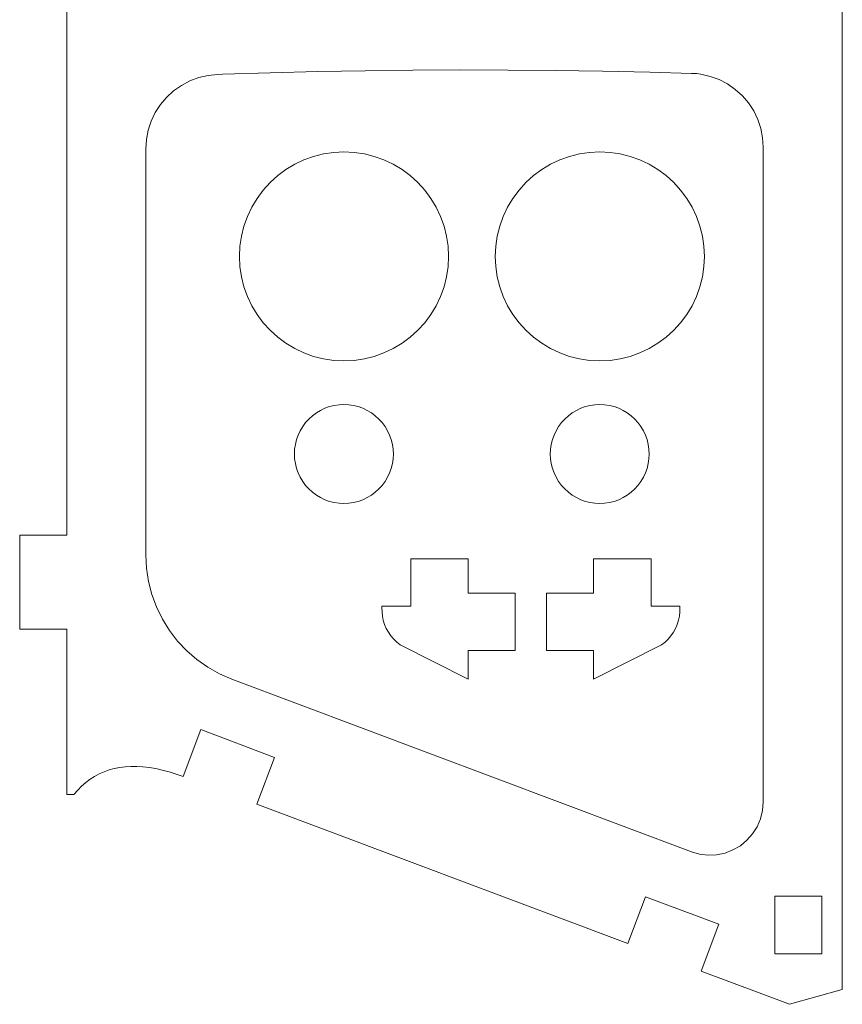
# Model space of a CAD drawing. Header units: millimetres. Extents: x -198 to 278, y -321 to 286.
# Tile 47 of 256: x 167 to 220, y 32 to 95. Entities that reach past the tile are written whole.
import ezdxf

# ---------------------------------------------------------------- set-up
doc = ezdxf.new("R2010")
doc.units = ezdxf.units.MM
doc.header["$MEASUREMENT"] = 0
doc.layers.add('Layer 1', color=7, linetype='Continuous')

msp = doc.modelspace()

# ---------------------------------------------------------------- linework, layer by layer
at = {"layer": 'Layer 1', "color": 175, "lineweight": 9}
for points, knots in [([(219.7816, 97.8764), (219.7816, 97.8764), (219.7822, 238.3478), (219.7822, 238.3478), (219.7822, 238.3478), (210.8643, 236.2548), (210.8643, 236.2548), (210.8643, 236.2548), (211.5765, 233.2199), (211.5765, 233.2199), (211.5765, 233.2199), (205.739, 231.8499), (205.739, 231.8499), (205.739, 231.8499), (205.0268, 234.8848), (205.0268, 234.8848), (205.0268, 234.8848), (185.0937, 230.2068), (185.0937, 230.2068), (185.0937, 230.2068), (185.806, 227.1719), (185.806, 227.1719), (185.806, 227.1719), (179.9685, 225.8019), (179.9685, 225.8019), (179.9685, 225.8019), (179.2562, 228.8368), (179.2562, 228.8368), (179.2562, 228.8368), (170.3383, 226.7439), (170.3383, 226.7439), (170.3383, 226.7439), (170.3383, 217.5837), (170.3383, 217.5837), (170.3383, 217.5837), (167.3402, 217.5837), (167.3402, 217.5837), (167.3402, 217.5837), (167.3402, 211.5875), (167.3402, 211.5875), (167.3402, 211.5875), (170.3383, 211.5875), (170.3383, 211.5875), (170.3383, 211.5875), (170.3383, 139.8055), (170.3383, 139.8055), (170.3383, 139.8055), (167.3402, 139.8055), (167.3402, 139.8055), (167.3402, 139.8055), (167.3402, 133.8094), (167.3402, 133.8094), (167.3402, 133.8094), (170.3383, 133.8094), (170.3383, 133.8094), (170.3383, 133.8094), (170.3383, 98.3542), (170.3383, 98.3542), (170.3383, 98.3542), (170.3383, 96.4644), (170.3383, 96.4644), (170.3383, 96.4644), (170.3383, 62.0275), (170.3383, 62.0275), (170.3383, 62.0275), (167.3402, 62.0275), (167.3402, 62.0275), (167.3402, 62.0275), (167.3402, 56.0314), (167.3402, 56.0314), (167.3402, 56.0314), (170.3383, 56.0314), (170.3383, 56.0314), (170.3383, 56.0314), (170.3383, 45.4971), (170.3383, 45.4971), (170.3383, 45.4971), (170.7963, 45.4971), (170.7963, 45.4971), (170.7963, 45.4971), (171.0372, 45.7725), (171.0372, 45.7725), (171.0372, 45.7725), (171.2894, 46.0247), (171.2894, 46.0247), (171.2894, 46.0247), (171.553, 46.254), (171.553, 46.254), (171.553, 46.254), (171.8278, 46.4603), (171.8278, 46.4603), (171.8278, 46.4603), (172.114, 46.6435), (172.114, 46.6435), (172.114, 46.6435), (172.4116, 46.8038), (172.4116, 46.8038), (172.4116, 46.8038), (172.7204, 46.941), (172.7204, 46.941), (172.7204, 46.941), (173.0406, 47.0552), (173.0406, 47.0552), (173.0406, 47.0552), (173.3721, 47.1464), (173.3721, 47.1464), (173.3721, 47.1464), (173.7149, 47.2145), (173.7149, 47.2145), (173.7149, 47.2145), (174.069, 47.2597), (174.069, 47.2597), (174.069, 47.2597), (174.4345, 47.2818), (174.4345, 47.2818), (174.4345, 47.2818), (174.8113, 47.281), (174.8113, 47.281), (174.8113, 47.281), (175.1994, 47.2571), (175.1994, 47.2571), (175.1994, 47.2571), (175.5989, 47.2102), (175.5989, 47.2102), (175.5989, 47.2102), (176.0097, 47.1402), (176.0097, 47.1402), (176.0097, 47.1402), (176.4318, 47.0473), (176.4318, 47.0473), (176.4318, 47.0473), (176.8652, 46.9314), (176.8652, 46.9314), (176.8652, 46.9314), (177.3099, 46.7924), (177.3099, 46.7924), (177.3099, 46.7924), (177.7589, 46.6331), (177.7589, 46.6331), (177.7589, 46.6331), (178.8836, 49.6265), (178.8836, 49.6265), (178.8836, 49.6265), (183.5885, 47.8588), (183.5885, 47.8588), (183.5885, 47.8588), (182.4638, 44.8653), (182.4638, 44.8653), (182.4638, 44.8653), (206.1108, 35.9805), (206.1108, 35.9805), (206.1108, 35.9805), (207.2355, 38.974), (207.2355, 38.974), (207.2355, 38.974), (211.9161, 37.2154), (211.9161, 37.2154), (211.9161, 37.2154), (210.7913, 34.2219), (210.7913, 34.2219), (210.7913, 34.2219), (216.408, 32.1116), (216.408, 32.1116), (216.408, 32.1116), (219.7822, 33.0564), (219.7822, 33.0564), (219.7822, 33.0564), (219.7816, 97.8764), (219.7816, 97.8764)], [0, 0, 0, 0, 0.0178571, 0.0178571, 0.0178571, 0.0357143, 0.0357143, 0.0357143, 0.0535714, 0.0535714, 0.0535714, 0.0714286, 0.0714286, 0.0714286, 0.0892857, 0.0892857, 0.0892857, 0.1071429, 0.1071429, 0.1071429, 0.125, 0.125, 0.125, 0.1428571, 0.1428571, 0.1428571, 0.1607143, 0.1607143, 0.1607143, 0.1785714, 0.1785714, 0.1785714, 0.1964286, 0.1964286, 0.1964286, 0.2142857, 0.2142857, 0.2142857, 0.2321429, 0.2321429, 0.2321429, 0.25, 0.25, 0.25, 0.2678571, 0.2678571, 0.2678571, 0.2857143, 0.2857143, 0.2857143, 0.3035714, 0.3035714, 0.3035714, 0.3214286, 0.3214286, 0.3214286, 0.3392857, 0.3392857, 0.3392857, 0.3571429, 0.3571429, 0.3571429, 0.375, 0.375, 0.375, 0.3928571, 0.3928571, 0.3928571, 0.4107143, 0.4107143, 0.4107143, 0.4285714, 0.4285714, 0.4285714, 0.4464286, 0.4464286, 0.4464286, 0.4642857, 0.4642857, 0.4642857, 0.4821429, 0.4821429, 0.4821429, 0.5, 0.5, 0.5, 0.5178571, 0.5178571, 0.5178571, 0.5357143, 0.5357143, 0.5357143, 0.5535714, 0.5535714, 0.5535714, 0.5714286, 0.5714286, 0.5714286, 0.5892857, 0.5892857, 0.5892857, 0.6071429, 0.6071429, 0.6071429, 0.625, 0.625, 0.625, 0.6428571, 0.6428571, 0.6428571, 0.6607143, 0.6607143, 0.6607143, 0.6785714, 0.6785714, 0.6785714, 0.6964286, 0.6964286, 0.6964286, 0.7142857, 0.7142857, 0.7142857, 0.7321429, 0.7321429, 0.7321429, 0.75, 0.75, 0.75, 0.7678571, 0.7678571, 0.7678571, 0.7857143, 0.7857143, 0.7857143, 0.8035714, 0.8035714, 0.8035714, 0.8214286, 0.8214286, 0.8214286, 0.8392857, 0.8392857, 0.8392857, 0.8571429, 0.8571429, 0.8571429, 0.875, 0.875, 0.875, 0.8928571, 0.8928571, 0.8928571, 0.9107143, 0.9107143, 0.9107143, 0.9285714, 0.9285714, 0.9285714, 0.9464286, 0.9464286, 0.9464286, 0.9642857, 0.9642857, 0.9642857, 0.9821429, 0.9821429, 0.9821429, 1, 1, 1, 1]), ([(198.4546, 91.6926), (198.4546, 91.6926), (201.4751, 91.6665), (201.4751, 91.6665), (201.4751, 91.6665), (204.4923, 91.6203), (204.4923, 91.6203), (204.4923, 91.6203), (207.5059, 91.5542), (207.5059, 91.5542), (207.5059, 91.5542), (210.1633, 91.4784), (210.1633, 91.4784), (210.1633, 91.4784), (210.5159, 91.4683), (210.5159, 91.4683), (210.5159, 91.4683), (210.7662, 91.4223), (210.7662, 91.4223), (210.7662, 91.4223), (211.357, 91.2894), (211.357, 91.2894), (211.357, 91.2894), (211.9258, 91.0818), (211.9258, 91.0818), (211.9258, 91.0818), (212.4634, 90.8031), (212.4634, 90.8031), (212.4634, 90.8031), (212.9608, 90.4578), (212.9608, 90.4578), (212.9608, 90.4578), (213.4098, 90.0515), (213.4098, 90.0515), (213.4098, 90.0515), (213.803, 89.5911), (213.803, 89.5911), (213.803, 89.5911), (214.134, 89.0841), (214.134, 89.0841), (214.134, 89.0841), (214.3973, 88.5388), (214.3973, 88.5388), (214.3973, 88.5388), (214.5886, 87.9643), (214.5886, 87.9643), (214.5886, 87.9643), (214.7046, 87.37), (214.7046, 87.37), (214.7046, 87.37), (214.7435, 86.7657), (214.7435, 86.7657), (214.7435, 86.7657), (214.7439, 45.0113), (214.7439, 45.0113), (214.7439, 45.0113), (214.7001, 44.4686), (214.7001, 44.4686), (214.7001, 44.4686), (214.57, 43.9399), (214.57, 43.9399), (214.57, 43.9399), (214.357, 43.4389), (214.357, 43.4389), (214.357, 43.4389), (214.0664, 42.9785), (214.0664, 42.9785), (214.0664, 42.9785), (213.7059, 42.5706), (213.7059, 42.5706), (213.7059, 42.5706), (213.2846, 42.2257), (213.2846, 42.2257), (213.2846, 42.2257), (212.8136, 41.9527), (212.8136, 41.9527), (212.8136, 41.9527), (212.3049, 41.7586), (212.3049, 41.7586), (212.3049, 41.7586), (211.7717, 41.6486), (211.7717, 41.6486), (211.7717, 41.6486), (211.2278, 41.6253), (211.2278, 41.6253), (211.2278, 41.6253), (210.6872, 41.6895), (210.6872, 41.6895), (210.6872, 41.6895), (210.1638, 41.8394), (210.1638, 41.8394), (210.1638, 41.8394), (180.8724, 52.8449), (180.8724, 52.8449), (180.8724, 52.8449), (180.0878, 53.1859), (180.0878, 53.1859), (180.0878, 53.1859), (179.3415, 53.6041), (179.3415, 53.6041), (179.3415, 53.6041), (178.6412, 54.0954), (178.6412, 54.0954), (178.6412, 54.0954), (177.994, 54.6548), (177.994, 54.6548), (177.994, 54.6548), (177.4064, 55.2766), (177.4064, 55.2766), (177.4064, 55.2766), (176.8845, 55.9545), (176.8845, 55.9545), (176.8845, 55.9545), (176.4335, 56.6814), (176.4335, 56.6814), (176.4335, 56.6814), (176.0581, 57.4502), (176.0581, 57.4502), (176.0581, 57.4502), (175.7621, 58.2528), (175.7621, 58.2528), (175.7621, 58.2528), (175.5485, 59.0812), (175.5485, 59.0812), (175.5485, 59.0812), (175.4195, 59.9269), (175.4195, 59.9269), (175.4195, 59.9269), (175.3763, 60.7813), (175.3763, 60.7813), (175.3763, 60.7813), (175.3763, 86.647), (175.3763, 86.647), (175.3763, 86.647), (175.4151, 87.2537), (175.4151, 87.2537), (175.4151, 87.2537), (175.5308, 87.8505), (175.5308, 87.8505), (175.5308, 87.8505), (175.7215, 88.4277), (175.7215, 88.4277), (175.7215, 88.4277), (175.9842, 88.9759), (175.9842, 88.9759), (175.9842, 88.9759), (176.3146, 89.4862), (176.3146, 89.4862), (176.3146, 89.4862), (176.7072, 89.9504), (176.7072, 89.9504), (176.7072, 89.9504), (177.1557, 90.3607), (177.1557, 90.3607), (177.1557, 90.3607), (177.6528, 90.7106), (177.6528, 90.7106), (177.6528, 90.7106), (178.1905, 90.9943), (178.1905, 90.9943), (178.1905, 90.9943), (178.7598, 91.2073), (178.7598, 91.2073), (178.7598, 91.2073), (179.3517, 91.3461), (179.3517, 91.3461), (179.3517, 91.3461), (179.9564, 91.4084), (179.9564, 91.4084), (179.9564, 91.4084), (180.2686, 91.4205), (180.2686, 91.4205), (180.2686, 91.4205), (183.3064, 91.5175), (183.3064, 91.5175), (183.3064, 91.5175), (186.3417, 91.5937), (186.3417, 91.5937), (186.3417, 91.5937), (189.3743, 91.6492), (189.3743, 91.6492), (189.3743, 91.6492), (192.4041, 91.6841), (192.4041, 91.6841), (192.4041, 91.6841), (195.4309, 91.6985), (195.4309, 91.6985), (195.4309, 91.6985), (198.4546, 91.6926), (198.4546, 91.6926)], [0, 0, 0, 0, 0.015873, 0.015873, 0.015873, 0.031746, 0.031746, 0.031746, 0.047619, 0.047619, 0.047619, 0.0634921, 0.0634921, 0.0634921, 0.0793651, 0.0793651, 0.0793651, 0.0952381, 0.0952381, 0.0952381, 0.1111111, 0.1111111, 0.1111111, 0.1269841, 0.1269841, 0.1269841, 0.1428571, 0.1428571, 0.1428571, 0.1587302, 0.1587302, 0.1587302, 0.1746032, 0.1746032, 0.1746032, 0.1904762, 0.1904762, 0.1904762, 0.2063492, 0.2063492, 0.2063492, 0.2222222, 0.2222222, 0.2222222, 0.2380952, 0.2380952, 0.2380952, 0.2539683, 0.2539683, 0.2539683, 0.2698413, 0.2698413, 0.2698413, 0.2857143, 0.2857143, 0.2857143, 0.3015873, 0.3015873, 0.3015873, 0.3174603, 0.3174603, 0.3174603, 0.3333333, 0.3333333, 0.3333333, 0.3492063, 0.3492063, 0.3492063, 0.3650794, 0.3650794, 0.3650794, 0.3809524, 0.3809524, 0.3809524, 0.3968254, 0.3968254, 0.3968254, 0.4126984, 0.4126984, 0.4126984, 0.4285714, 0.4285714, 0.4285714, 0.4444444, 0.4444444, 0.4444444, 0.4603175, 0.4603175, 0.4603175, 0.4761905, 0.4761905, 0.4761905, 0.4920635, 0.4920635, 0.4920635, 0.5079365, 0.5079365, 0.5079365, 0.5238095, 0.5238095, 0.5238095, 0.5396825, 0.5396825, 0.5396825, 0.5555556, 0.5555556, 0.5555556, 0.5714286, 0.5714286, 0.5714286, 0.5873016, 0.5873016, 0.5873016, 0.6031746, 0.6031746, 0.6031746, 0.6190476, 0.6190476, 0.6190476, 0.6349206, 0.6349206, 0.6349206, 0.6507937, 0.6507937, 0.6507937, 0.6666667, 0.6666667, 0.6666667, 0.6825397, 0.6825397, 0.6825397, 0.6984127, 0.6984127, 0.6984127, 0.7142857, 0.7142857, 0.7142857, 0.7301587, 0.7301587, 0.7301587, 0.7460317, 0.7460317, 0.7460317, 0.7619048, 0.7619048, 0.7619048, 0.7777778, 0.7777778, 0.7777778, 0.7936508, 0.7936508, 0.7936508, 0.8095238, 0.8095238, 0.8095238, 0.8253968, 0.8253968, 0.8253968, 0.8412698, 0.8412698, 0.8412698, 0.8571429, 0.8571429, 0.8571429, 0.8730159, 0.8730159, 0.8730159, 0.8888889, 0.8888889, 0.8888889, 0.9047619, 0.9047619, 0.9047619, 0.9206349, 0.9206349, 0.9206349, 0.9365079, 0.9365079, 0.9365079, 0.952381, 0.952381, 0.952381, 0.968254, 0.968254, 0.968254, 0.984127, 0.984127, 0.984127, 1, 1, 1, 1]), ([(189.3142, 86.341), (189.3142, 86.341), (188.6673, 86.4369), (188.6673, 86.4369), (188.6673, 86.4369), (188.0142, 86.469), (188.0142, 86.469), (188.0142, 86.469), (187.3611, 86.4369), (187.3611, 86.4369), (187.3611, 86.4369), (186.7143, 86.341), (186.7143, 86.341), (186.7143, 86.341), (186.0799, 86.1821), (186.0799, 86.1821), (186.0799, 86.1821), (185.4643, 85.9618), (185.4643, 85.9618), (185.4643, 85.9618), (184.8731, 85.6822), (184.8731, 85.6822), (184.8731, 85.6822), (184.3123, 85.346), (184.3123, 85.346), (184.3123, 85.346), (183.787, 84.9565), (183.787, 84.9565), (183.787, 84.9565), (183.3025, 84.5174), (183.3025, 84.5174), (183.3025, 84.5174), (182.8634, 84.0329), (182.8634, 84.0329), (182.8634, 84.0329), (182.4738, 83.5076), (182.4738, 83.5076), (182.4738, 83.5076), (182.1377, 82.9468), (182.1377, 82.9468), (182.1377, 82.9468), (181.8581, 82.3556), (181.8581, 82.3556), (181.8581, 82.3556), (181.6378, 81.7399), (181.6378, 81.7399), (181.6378, 81.7399), (181.4789, 81.1056), (181.4789, 81.1056), (181.4789, 81.1056), (181.3829, 80.4588), (181.3829, 80.4588), (181.3829, 80.4588), (181.3509, 79.8057), (181.3509, 79.8057), (181.3509, 79.8057), (181.3829, 79.1526), (181.3829, 79.1526), (181.3829, 79.1526), (181.4789, 78.5057), (181.4789, 78.5057), (181.4789, 78.5057), (181.6378, 77.8714), (181.6378, 77.8714), (181.6378, 77.8714), (181.8581, 77.2558), (181.8581, 77.2558), (181.8581, 77.2558), (182.1377, 76.6646), (182.1377, 76.6646), (182.1377, 76.6646), (182.4738, 76.1039), (182.4738, 76.1039), (182.4738, 76.1039), (182.8634, 75.5786), (182.8634, 75.5786), (182.8634, 75.5786), (183.3025, 75.0941), (183.3025, 75.0941), (183.3025, 75.0941), (183.787, 74.655), (183.787, 74.655), (183.787, 74.655), (184.3123, 74.2655), (184.3123, 74.2655), (184.3123, 74.2655), (184.8731, 73.9293), (184.8731, 73.9293), (184.8731, 73.9293), (185.4643, 73.6497), (185.4643, 73.6497), (185.4643, 73.6497), (186.0799, 73.4294), (186.0799, 73.4294), (186.0799, 73.4294), (186.7143, 73.2705), (186.7143, 73.2705), (186.7143, 73.2705), (187.3611, 73.1746), (187.3611, 73.1746), (187.3611, 73.1746), (188.0142, 73.1425), (188.0142, 73.1425), (188.0142, 73.1425), (188.6673, 73.1746), (188.6673, 73.1746), (188.6673, 73.1746), (189.3142, 73.2705), (189.3142, 73.2705), (189.3142, 73.2705), (189.9485, 73.4294), (189.9485, 73.4294), (189.9485, 73.4294), (190.5642, 73.6497), (190.5642, 73.6497), (190.5642, 73.6497), (191.1553, 73.9293), (191.1553, 73.9293), (191.1553, 73.9293), (191.7162, 74.2655), (191.7162, 74.2655), (191.7162, 74.2655), (192.2414, 74.655), (192.2414, 74.655), (192.2414, 74.655), (192.7259, 75.0941), (192.7259, 75.0941), (192.7259, 75.0941), (193.1651, 75.5786), (193.1651, 75.5786), (193.1651, 75.5786), (193.5546, 76.1039), (193.5546, 76.1039), (193.5546, 76.1039), (193.8908, 76.6646), (193.8908, 76.6646), (193.8908, 76.6646), (194.1704, 77.2558), (194.1704, 77.2558), (194.1704, 77.2558), (194.3907, 77.8714), (194.3907, 77.8714), (194.3907, 77.8714), (194.5496, 78.5057), (194.5496, 78.5057), (194.5496, 78.5057), (194.6455, 79.1526), (194.6455, 79.1526), (194.6455, 79.1526), (194.6776, 79.8057), (194.6776, 79.8057), (194.6776, 79.8057), (194.6455, 80.4588), (194.6455, 80.4588), (194.6455, 80.4588), (194.5496, 81.1056), (194.5496, 81.1056), (194.5496, 81.1056), (194.3907, 81.7399), (194.3907, 81.7399), (194.3907, 81.7399), (194.1704, 82.3556), (194.1704, 82.3556), (194.1704, 82.3556), (193.8908, 82.9468), (193.8908, 82.9468), (193.8908, 82.9468), (193.5546, 83.5076), (193.5546, 83.5076), (193.5546, 83.5076), (193.1651, 84.0329), (193.1651, 84.0329), (193.1651, 84.0329), (192.7259, 84.5174), (192.7259, 84.5174), (192.7259, 84.5174), (192.2414, 84.9565), (192.2414, 84.9565), (192.2414, 84.9565), (191.7162, 85.346), (191.7162, 85.346), (191.7162, 85.346), (191.1553, 85.6822), (191.1553, 85.6822), (191.1553, 85.6822), (190.5642, 85.9618), (190.5642, 85.9618), (190.5642, 85.9618), (189.9485, 86.1821), (189.9485, 86.1821), (189.9485, 86.1821), (189.3142, 86.341), (189.3142, 86.341)], [0, 0, 0, 0, 0.015625, 0.015625, 0.015625, 0.03125, 0.03125, 0.03125, 0.046875, 0.046875, 0.046875, 0.0625, 0.0625, 0.0625, 0.078125, 0.078125, 0.078125, 0.09375, 0.09375, 0.09375, 0.109375, 0.109375, 0.109375, 0.125, 0.125, 0.125, 0.140625, 0.140625, 0.140625, 0.15625, 0.15625, 0.15625, 0.171875, 0.171875, 0.171875, 0.1875, 0.1875, 0.1875, 0.203125, 0.203125, 0.203125, 0.21875, 0.21875, 0.21875, 0.234375, 0.234375, 0.234375, 0.25, 0.25, 0.25, 0.265625, 0.265625, 0.265625, 0.28125, 0.28125, 0.28125, 0.296875, 0.296875, 0.296875, 0.3125, 0.3125, 0.3125, 0.328125, 0.328125, 0.328125, 0.34375, 0.34375, 0.34375, 0.359375, 0.359375, 0.359375, 0.375, 0.375, 0.375, 0.390625, 0.390625, 0.390625, 0.40625, 0.40625, 0.40625, 0.421875, 0.421875, 0.421875, 0.4375, 0.4375, 0.4375, 0.453125, 0.453125, 0.453125, 0.46875, 0.46875, 0.46875, 0.484375, 0.484375, 0.484375, 0.5, 0.5, 0.5, 0.515625, 0.515625, 0.515625, 0.53125, 0.53125, 0.53125, 0.546875, 0.546875, 0.546875, 0.5625, 0.5625, 0.5625, 0.578125, 0.578125, 0.578125, 0.59375, 0.59375, 0.59375, 0.609375, 0.609375, 0.609375, 0.625, 0.625, 0.625, 0.640625, 0.640625, 0.640625, 0.65625, 0.65625, 0.65625, 0.671875, 0.671875, 0.671875, 0.6875, 0.6875, 0.6875, 0.703125, 0.703125, 0.703125, 0.71875, 0.71875, 0.71875, 0.734375, 0.734375, 0.734375, 0.75, 0.75, 0.75, 0.765625, 0.765625, 0.765625, 0.78125, 0.78125, 0.78125, 0.796875, 0.796875, 0.796875, 0.8125, 0.8125, 0.8125, 0.828125, 0.828125, 0.828125, 0.84375, 0.84375, 0.84375, 0.859375, 0.859375, 0.859375, 0.875, 0.875, 0.875, 0.890625, 0.890625, 0.890625, 0.90625, 0.90625, 0.90625, 0.921875, 0.921875, 0.921875, 0.9375, 0.9375, 0.9375, 0.953125, 0.953125, 0.953125, 0.96875, 0.96875, 0.96875, 0.984375, 0.984375, 0.984375, 1, 1, 1, 1]), ([(201.1831, 85.6822), (201.1831, 85.6822), (200.6223, 85.346), (200.6223, 85.346), (200.6223, 85.346), (200.097, 84.9565), (200.097, 84.9565), (200.097, 84.9565), (199.6125, 84.5174), (199.6125, 84.5174), (199.6125, 84.5174), (199.1734, 84.0329), (199.1734, 84.0329), (199.1734, 84.0329), (198.7838, 83.5076), (198.7838, 83.5076), (198.7838, 83.5076), (198.4477, 82.9468), (198.4477, 82.9468), (198.4477, 82.9468), (198.1681, 82.3556), (198.1681, 82.3556), (198.1681, 82.3556), (197.9478, 81.7399), (197.9478, 81.7399), (197.9478, 81.7399), (197.7889, 81.1056), (197.7889, 81.1056), (197.7889, 81.1056), (197.6929, 80.4588), (197.6929, 80.4588), (197.6929, 80.4588), (197.6609, 79.8057), (197.6609, 79.8057), (197.6609, 79.8057), (197.6929, 79.1526), (197.6929, 79.1526), (197.6929, 79.1526), (197.7889, 78.5057), (197.7889, 78.5057), (197.7889, 78.5057), (197.9478, 77.8714), (197.9478, 77.8714), (197.9478, 77.8714), (198.1681, 77.2558), (198.1681, 77.2558), (198.1681, 77.2558), (198.4477, 76.6646), (198.4477, 76.6646), (198.4477, 76.6646), (198.7838, 76.1039), (198.7838, 76.1039), (198.7838, 76.1039), (199.1734, 75.5786), (199.1734, 75.5786), (199.1734, 75.5786), (199.6125, 75.0941), (199.6125, 75.0941), (199.6125, 75.0941), (200.097, 74.655), (200.097, 74.655), (200.097, 74.655), (200.6223, 74.2655), (200.6223, 74.2655), (200.6223, 74.2655), (201.1831, 73.9293), (201.1831, 73.9293), (201.1831, 73.9293), (201.7743, 73.6497), (201.7743, 73.6497), (201.7743, 73.6497), (202.3899, 73.4294), (202.3899, 73.4294), (202.3899, 73.4294), (203.0243, 73.2705), (203.0243, 73.2705), (203.0243, 73.2705), (203.6711, 73.1746), (203.6711, 73.1746), (203.6711, 73.1746), (204.3242, 73.1425), (204.3242, 73.1425), (204.3242, 73.1425), (204.9773, 73.1746), (204.9773, 73.1746), (204.9773, 73.1746), (205.6242, 73.2705), (205.6242, 73.2705), (205.6242, 73.2705), (206.2585, 73.4294), (206.2585, 73.4294), (206.2585, 73.4294), (206.8742, 73.6497), (206.8742, 73.6497), (206.8742, 73.6497), (207.4653, 73.9293), (207.4653, 73.9293), (207.4653, 73.9293), (208.0262, 74.2655), (208.0262, 74.2655), (208.0262, 74.2655), (208.5514, 74.655), (208.5514, 74.655), (208.5514, 74.655), (209.0359, 75.0941), (209.0359, 75.0941), (209.0359, 75.0941), (209.4751, 75.5786), (209.4751, 75.5786), (209.4751, 75.5786), (209.8646, 76.1039), (209.8646, 76.1039), (209.8646, 76.1039), (210.2008, 76.6646), (210.2008, 76.6646), (210.2008, 76.6646), (210.4804, 77.2558), (210.4804, 77.2558), (210.4804, 77.2558), (210.7007, 77.8714), (210.7007, 77.8714), (210.7007, 77.8714), (210.8596, 78.5057), (210.8596, 78.5057), (210.8596, 78.5057), (210.9555, 79.1526), (210.9555, 79.1526), (210.9555, 79.1526), (210.9876, 79.8057), (210.9876, 79.8057), (210.9876, 79.8057), (210.9555, 80.4588), (210.9555, 80.4588), (210.9555, 80.4588), (210.8596, 81.1056), (210.8596, 81.1056), (210.8596, 81.1056), (210.7007, 81.7399), (210.7007, 81.7399), (210.7007, 81.7399), (210.4804, 82.3556), (210.4804, 82.3556), (210.4804, 82.3556), (210.2008, 82.9468), (210.2008, 82.9468), (210.2008, 82.9468), (209.8646, 83.5076), (209.8646, 83.5076), (209.8646, 83.5076), (209.4751, 84.0329), (209.4751, 84.0329), (209.4751, 84.0329), (209.0359, 84.5174), (209.0359, 84.5174), (209.0359, 84.5174), (208.5514, 84.9565), (208.5514, 84.9565), (208.5514, 84.9565), (208.0262, 85.346), (208.0262, 85.346), (208.0262, 85.346), (207.4653, 85.6822), (207.4653, 85.6822), (207.4653, 85.6822), (206.8742, 85.9618), (206.8742, 85.9618), (206.8742, 85.9618), (206.2585, 86.1821), (206.2585, 86.1821), (206.2585, 86.1821), (205.6242, 86.341), (205.6242, 86.341), (205.6242, 86.341), (204.9773, 86.4369), (204.9773, 86.4369), (204.9773, 86.4369), (204.3242, 86.469), (204.3242, 86.469), (204.3242, 86.469), (203.6711, 86.4369), (203.6711, 86.4369), (203.6711, 86.4369), (203.0243, 86.341), (203.0243, 86.341), (203.0243, 86.341), (202.3899, 86.1821), (202.3899, 86.1821), (202.3899, 86.1821), (201.7743, 85.9618), (201.7743, 85.9618), (201.7743, 85.9618), (201.1831, 85.6822), (201.1831, 85.6822)], [0, 0, 0, 0, 0.015625, 0.015625, 0.015625, 0.03125, 0.03125, 0.03125, 0.046875, 0.046875, 0.046875, 0.0625, 0.0625, 0.0625, 0.078125, 0.078125, 0.078125, 0.09375, 0.09375, 0.09375, 0.109375, 0.109375, 0.109375, 0.125, 0.125, 0.125, 0.140625, 0.140625, 0.140625, 0.15625, 0.15625, 0.15625, 0.171875, 0.171875, 0.171875, 0.1875, 0.1875, 0.1875, 0.203125, 0.203125, 0.203125, 0.21875, 0.21875, 0.21875, 0.234375, 0.234375, 0.234375, 0.25, 0.25, 0.25, 0.265625, 0.265625, 0.265625, 0.28125, 0.28125, 0.28125, 0.296875, 0.296875, 0.296875, 0.3125, 0.3125, 0.3125, 0.328125, 0.328125, 0.328125, 0.34375, 0.34375, 0.34375, 0.359375, 0.359375, 0.359375, 0.375, 0.375, 0.375, 0.390625, 0.390625, 0.390625, 0.40625, 0.40625, 0.40625, 0.421875, 0.421875, 0.421875, 0.4375, 0.4375, 0.4375, 0.453125, 0.453125, 0.453125, 0.46875, 0.46875, 0.46875, 0.484375, 0.484375, 0.484375, 0.5, 0.5, 0.5, 0.515625, 0.515625, 0.515625, 0.53125, 0.53125, 0.53125, 0.546875, 0.546875, 0.546875, 0.5625, 0.5625, 0.5625, 0.578125, 0.578125, 0.578125, 0.59375, 0.59375, 0.59375, 0.609375, 0.609375, 0.609375, 0.625, 0.625, 0.625, 0.640625, 0.640625, 0.640625, 0.65625, 0.65625, 0.65625, 0.671875, 0.671875, 0.671875, 0.6875, 0.6875, 0.6875, 0.703125, 0.703125, 0.703125, 0.71875, 0.71875, 0.71875, 0.734375, 0.734375, 0.734375, 0.75, 0.75, 0.75, 0.765625, 0.765625, 0.765625, 0.78125, 0.78125, 0.78125, 0.796875, 0.796875, 0.796875, 0.8125, 0.8125, 0.8125, 0.828125, 0.828125, 0.828125, 0.84375, 0.84375, 0.84375, 0.859375, 0.859375, 0.859375, 0.875, 0.875, 0.875, 0.890625, 0.890625, 0.890625, 0.90625, 0.90625, 0.90625, 0.921875, 0.921875, 0.921875, 0.9375, 0.9375, 0.9375, 0.953125, 0.953125, 0.953125, 0.96875, 0.96875, 0.96875, 0.984375, 0.984375, 0.984375, 1, 1, 1, 1]), ([(187.3928, 70.2995), (187.3928, 70.2995), (187.0924, 70.2243), (187.0924, 70.2243), (187.0924, 70.2243), (186.8009, 70.12), (186.8009, 70.12), (186.8009, 70.12), (186.5209, 69.9876), (186.5209, 69.9876), (186.5209, 69.9876), (186.2554, 69.8284), (186.2554, 69.8284), (186.2554, 69.8284), (186.0067, 69.644), (186.0067, 69.644), (186.0067, 69.644), (185.7772, 69.436), (185.7772, 69.436), (185.7772, 69.436), (185.5693, 69.2066), (185.5693, 69.2066), (185.5693, 69.2066), (185.3848, 68.9579), (185.3848, 68.9579), (185.3848, 68.9579), (185.2256, 68.6923), (185.2256, 68.6923), (185.2256, 68.6923), (185.0932, 68.4124), (185.0932, 68.4124), (185.0932, 68.4124), (184.9889, 68.1208), (184.9889, 68.1208), (184.9889, 68.1208), (184.9137, 67.8205), (184.9137, 67.8205), (184.9137, 67.8205), (184.8683, 67.5142), (184.8683, 67.5142), (184.8683, 67.5142), (184.8531, 67.2049), (184.8531, 67.2049), (184.8531, 67.2049), (184.8683, 66.8957), (184.8683, 66.8957), (184.8683, 66.8957), (184.9137, 66.5894), (184.9137, 66.5894), (184.9137, 66.5894), (184.9889, 66.289), (184.9889, 66.289), (184.9889, 66.289), (185.0932, 65.9975), (185.0932, 65.9975), (185.0932, 65.9975), (185.2256, 65.7176), (185.2256, 65.7176), (185.2256, 65.7176), (185.3848, 65.452), (185.3848, 65.452), (185.3848, 65.452), (185.5693, 65.2033), (185.5693, 65.2033), (185.5693, 65.2033), (185.7772, 64.9738), (185.7772, 64.9738), (185.7772, 64.9738), (186.0067, 64.7659), (186.0067, 64.7659), (186.0067, 64.7659), (186.2554, 64.5814), (186.2554, 64.5814), (186.2554, 64.5814), (186.521, 64.4223), (186.521, 64.4223), (186.521, 64.4223), (186.8009, 64.2899), (186.8009, 64.2899), (186.8009, 64.2899), (187.0924, 64.1856), (187.0924, 64.1856), (187.0924, 64.1856), (187.3928, 64.1103), (187.3928, 64.1103), (187.3928, 64.1103), (187.6991, 64.0649), (187.6991, 64.0649), (187.6991, 64.0649), (188.0083, 64.0497), (188.0083, 64.0497), (188.0083, 64.0497), (188.3176, 64.0649), (188.3176, 64.0649), (188.3176, 64.0649), (188.6239, 64.1103), (188.6239, 64.1103), (188.6239, 64.1103), (188.9243, 64.1856), (188.9243, 64.1856), (188.9243, 64.1856), (189.2158, 64.2899), (189.2158, 64.2899), (189.2158, 64.2899), (189.4957, 64.4223), (189.4957, 64.4223), (189.4957, 64.4223), (189.7613, 64.5814), (189.7613, 64.5814), (189.7613, 64.5814), (190.01, 64.7659), (190.01, 64.7659), (190.01, 64.7659), (190.2394, 64.9738), (190.2394, 64.9738), (190.2394, 64.9738), (190.4474, 65.2033), (190.4474, 65.2033), (190.4474, 65.2033), (190.6318, 65.452), (190.6318, 65.452), (190.6318, 65.452), (190.791, 65.7176), (190.791, 65.7176), (190.791, 65.7176), (190.9234, 65.9975), (190.9234, 65.9975), (190.9234, 65.9975), (191.0277, 66.289), (191.0277, 66.289), (191.0277, 66.289), (191.103, 66.5894), (191.103, 66.5894), (191.103, 66.5894), (191.1484, 66.8957), (191.1484, 66.8957), (191.1484, 66.8957), (191.1636, 67.2049), (191.1636, 67.2049), (191.1636, 67.2049), (191.1484, 67.5142), (191.1484, 67.5142), (191.1484, 67.5142), (191.103, 67.8205), (191.103, 67.8205), (191.103, 67.8205), (191.0277, 68.1208), (191.0277, 68.1208), (191.0277, 68.1208), (190.9234, 68.4124), (190.9234, 68.4124), (190.9234, 68.4124), (190.791, 68.6923), (190.791, 68.6923), (190.791, 68.6923), (190.6318, 68.9579), (190.6318, 68.9579), (190.6318, 68.9579), (190.4474, 69.2066), (190.4474, 69.2066), (190.4474, 69.2066), (190.2394, 69.436), (190.2394, 69.436), (190.2394, 69.436), (190.01, 69.644), (190.01, 69.644), (190.01, 69.644), (189.7613, 69.8284), (189.7613, 69.8284), (189.7613, 69.8284), (189.4957, 69.9876), (189.4957, 69.9876), (189.4957, 69.9876), (189.2158, 70.12), (189.2158, 70.12), (189.2158, 70.12), (188.9243, 70.2243), (188.9243, 70.2243), (188.9243, 70.2243), (188.6239, 70.2995), (188.6239, 70.2995), (188.6239, 70.2995), (188.3176, 70.345), (188.3176, 70.345), (188.3176, 70.345), (188.0083, 70.3602), (188.0083, 70.3602), (188.0083, 70.3602), (187.6991, 70.345), (187.6991, 70.345), (187.6991, 70.345), (187.3928, 70.2995), (187.3928, 70.2995)], [0, 0, 0, 0, 0.015625, 0.015625, 0.015625, 0.03125, 0.03125, 0.03125, 0.046875, 0.046875, 0.046875, 0.0625, 0.0625, 0.0625, 0.078125, 0.078125, 0.078125, 0.09375, 0.09375, 0.09375, 0.109375, 0.109375, 0.109375, 0.125, 0.125, 0.125, 0.140625, 0.140625, 0.140625, 0.15625, 0.15625, 0.15625, 0.171875, 0.171875, 0.171875, 0.1875, 0.1875, 0.1875, 0.203125, 0.203125, 0.203125, 0.21875, 0.21875, 0.21875, 0.234375, 0.234375, 0.234375, 0.25, 0.25, 0.25, 0.265625, 0.265625, 0.265625, 0.28125, 0.28125, 0.28125, 0.296875, 0.296875, 0.296875, 0.3125, 0.3125, 0.3125, 0.328125, 0.328125, 0.328125, 0.34375, 0.34375, 0.34375, 0.359375, 0.359375, 0.359375, 0.375, 0.375, 0.375, 0.390625, 0.390625, 0.390625, 0.40625, 0.40625, 0.40625, 0.421875, 0.421875, 0.421875, 0.4375, 0.4375, 0.4375, 0.453125, 0.453125, 0.453125, 0.46875, 0.46875, 0.46875, 0.484375, 0.484375, 0.484375, 0.5, 0.5, 0.5, 0.515625, 0.515625, 0.515625, 0.53125, 0.53125, 0.53125, 0.546875, 0.546875, 0.546875, 0.5625, 0.5625, 0.5625, 0.578125, 0.578125, 0.578125, 0.59375, 0.59375, 0.59375, 0.609375, 0.609375, 0.609375, 0.625, 0.625, 0.625, 0.640625, 0.640625, 0.640625, 0.65625, 0.65625, 0.65625, 0.671875, 0.671875, 0.671875, 0.6875, 0.6875, 0.6875, 0.703125, 0.703125, 0.703125, 0.71875, 0.71875, 0.71875, 0.734375, 0.734375, 0.734375, 0.75, 0.75, 0.75, 0.765625, 0.765625, 0.765625, 0.78125, 0.78125, 0.78125, 0.796875, 0.796875, 0.796875, 0.8125, 0.8125, 0.8125, 0.828125, 0.828125, 0.828125, 0.84375, 0.84375, 0.84375, 0.859375, 0.859375, 0.859375, 0.875, 0.875, 0.875, 0.890625, 0.890625, 0.890625, 0.90625, 0.90625, 0.90625, 0.921875, 0.921875, 0.921875, 0.9375, 0.9375, 0.9375, 0.953125, 0.953125, 0.953125, 0.96875, 0.96875, 0.96875, 0.984375, 0.984375, 0.984375, 1, 1, 1, 1]), ([(201.8793, 69.2066), (201.8793, 69.2066), (201.6948, 68.9579), (201.6948, 68.9579), (201.6948, 68.9579), (201.5356, 68.6923), (201.5356, 68.6923), (201.5356, 68.6923), (201.4032, 68.4124), (201.4032, 68.4124), (201.4032, 68.4124), (201.2989, 68.1208), (201.2989, 68.1208), (201.2989, 68.1208), (201.2237, 67.8205), (201.2237, 67.8205), (201.2237, 67.8205), (201.1783, 67.5142), (201.1783, 67.5142), (201.1783, 67.5142), (201.1631, 67.2049), (201.1631, 67.2049), (201.1631, 67.2049), (201.1783, 66.8957), (201.1783, 66.8957), (201.1783, 66.8957), (201.2237, 66.5894), (201.2237, 66.5894), (201.2237, 66.5894), (201.2989, 66.289), (201.2989, 66.289), (201.2989, 66.289), (201.4032, 65.9975), (201.4032, 65.9975), (201.4032, 65.9975), (201.5356, 65.7176), (201.5356, 65.7176), (201.5356, 65.7176), (201.6948, 65.452), (201.6948, 65.452), (201.6948, 65.452), (201.8793, 65.2033), (201.8793, 65.2033), (201.8793, 65.2033), (202.0872, 64.9738), (202.0872, 64.9738), (202.0872, 64.9738), (202.3167, 64.7659), (202.3167, 64.7659), (202.3167, 64.7659), (202.5654, 64.5814), (202.5654, 64.5814), (202.5654, 64.5814), (202.831, 64.4223), (202.831, 64.4223), (202.831, 64.4223), (203.1109, 64.2899), (203.1109, 64.2899), (203.1109, 64.2899), (203.4024, 64.1856), (203.4024, 64.1856), (203.4024, 64.1856), (203.7028, 64.1103), (203.7028, 64.1103), (203.7028, 64.1103), (204.0091, 64.0649), (204.0091, 64.0649), (204.0091, 64.0649), (204.3183, 64.0497), (204.3183, 64.0497), (204.3183, 64.0497), (204.6276, 64.0649), (204.6276, 64.0649), (204.6276, 64.0649), (204.9339, 64.1103), (204.9339, 64.1103), (204.9339, 64.1103), (205.2343, 64.1856), (205.2343, 64.1856), (205.2343, 64.1856), (205.5258, 64.2899), (205.5258, 64.2899), (205.5258, 64.2899), (205.8057, 64.4223), (205.8057, 64.4223), (205.8057, 64.4223), (206.0713, 64.5814), (206.0713, 64.5814), (206.0713, 64.5814), (206.32, 64.7659), (206.32, 64.7659), (206.32, 64.7659), (206.5494, 64.9738), (206.5494, 64.9738), (206.5494, 64.9738), (206.7574, 65.2033), (206.7574, 65.2033), (206.7574, 65.2033), (206.9418, 65.452), (206.9418, 65.452), (206.9418, 65.452), (207.101, 65.7176), (207.101, 65.7176), (207.101, 65.7176), (207.2334, 65.9975), (207.2334, 65.9975), (207.2334, 65.9975), (207.3377, 66.289), (207.3377, 66.289), (207.3377, 66.289), (207.413, 66.5894), (207.413, 66.5894), (207.413, 66.5894), (207.4584, 66.8957), (207.4584, 66.8957), (207.4584, 66.8957), (207.4736, 67.2049), (207.4736, 67.2049), (207.4736, 67.2049), (207.4584, 67.5142), (207.4584, 67.5142), (207.4584, 67.5142), (207.413, 67.8205), (207.413, 67.8205), (207.413, 67.8205), (207.3377, 68.1208), (207.3377, 68.1208), (207.3377, 68.1208), (207.2334, 68.4124), (207.2334, 68.4124), (207.2334, 68.4124), (207.101, 68.6923), (207.101, 68.6923), (207.101, 68.6923), (206.9418, 68.9579), (206.9418, 68.9579), (206.9418, 68.9579), (206.7574, 69.2066), (206.7574, 69.2066), (206.7574, 69.2066), (206.5494, 69.436), (206.5494, 69.436), (206.5494, 69.436), (206.32, 69.644), (206.32, 69.644), (206.32, 69.644), (206.0713, 69.8284), (206.0713, 69.8284), (206.0713, 69.8284), (205.8057, 69.9876), (205.8057, 69.9876), (205.8057, 69.9876), (205.5258, 70.12), (205.5258, 70.12), (205.5258, 70.12), (205.2343, 70.2243), (205.2343, 70.2243), (205.2343, 70.2243), (204.9339, 70.2995), (204.9339, 70.2995), (204.9339, 70.2995), (204.6276, 70.345), (204.6276, 70.345), (204.6276, 70.345), (204.3183, 70.3602), (204.3183, 70.3602), (204.3183, 70.3602), (204.0091, 70.345), (204.0091, 70.345), (204.0091, 70.345), (203.7028, 70.2995), (203.7028, 70.2995), (203.7028, 70.2995), (203.4024, 70.2243), (203.4024, 70.2243), (203.4024, 70.2243), (203.1109, 70.12), (203.1109, 70.12), (203.1109, 70.12), (202.8309, 69.9876), (202.8309, 69.9876), (202.8309, 69.9876), (202.5654, 69.8284), (202.5654, 69.8284), (202.5654, 69.8284), (202.3167, 69.644), (202.3167, 69.644), (202.3167, 69.644), (202.0872, 69.436), (202.0872, 69.436), (202.0872, 69.436), (201.8793, 69.2066), (201.8793, 69.2066)], [0, 0, 0, 0, 0.015625, 0.015625, 0.015625, 0.03125, 0.03125, 0.03125, 0.046875, 0.046875, 0.046875, 0.0625, 0.0625, 0.0625, 0.078125, 0.078125, 0.078125, 0.09375, 0.09375, 0.09375, 0.109375, 0.109375, 0.109375, 0.125, 0.125, 0.125, 0.140625, 0.140625, 0.140625, 0.15625, 0.15625, 0.15625, 0.171875, 0.171875, 0.171875, 0.1875, 0.1875, 0.1875, 0.203125, 0.203125, 0.203125, 0.21875, 0.21875, 0.21875, 0.234375, 0.234375, 0.234375, 0.25, 0.25, 0.25, 0.265625, 0.265625, 0.265625, 0.28125, 0.28125, 0.28125, 0.296875, 0.296875, 0.296875, 0.3125, 0.3125, 0.3125, 0.328125, 0.328125, 0.328125, 0.34375, 0.34375, 0.34375, 0.359375, 0.359375, 0.359375, 0.375, 0.375, 0.375, 0.390625, 0.390625, 0.390625, 0.40625, 0.40625, 0.40625, 0.421875, 0.421875, 0.421875, 0.4375, 0.4375, 0.4375, 0.453125, 0.453125, 0.453125, 0.46875, 0.46875, 0.46875, 0.484375, 0.484375, 0.484375, 0.5, 0.5, 0.5, 0.515625, 0.515625, 0.515625, 0.53125, 0.53125, 0.53125, 0.546875, 0.546875, 0.546875, 0.5625, 0.5625, 0.5625, 0.578125, 0.578125, 0.578125, 0.59375, 0.59375, 0.59375, 0.609375, 0.609375, 0.609375, 0.625, 0.625, 0.625, 0.640625, 0.640625, 0.640625, 0.65625, 0.65625, 0.65625, 0.671875, 0.671875, 0.671875, 0.6875, 0.6875, 0.6875, 0.703125, 0.703125, 0.703125, 0.71875, 0.71875, 0.71875, 0.734375, 0.734375, 0.734375, 0.75, 0.75, 0.75, 0.765625, 0.765625, 0.765625, 0.78125, 0.78125, 0.78125, 0.796875, 0.796875, 0.796875, 0.8125, 0.8125, 0.8125, 0.828125, 0.828125, 0.828125, 0.84375, 0.84375, 0.84375, 0.859375, 0.859375, 0.859375, 0.875, 0.875, 0.875, 0.890625, 0.890625, 0.890625, 0.90625, 0.90625, 0.90625, 0.921875, 0.921875, 0.921875, 0.9375, 0.9375, 0.9375, 0.953125, 0.953125, 0.953125, 0.96875, 0.96875, 0.96875, 0.984375, 0.984375, 0.984375, 1, 1, 1, 1]), ([(195.933, 60.5102), (195.933, 60.5102), (192.2687, 60.5102), (192.2687, 60.5102), (192.2687, 60.5102), (192.2687, 57.5122), (192.2687, 57.5122), (192.2687, 57.5122), (190.4367, 57.5122), (190.4367, 57.5122), (190.4367, 57.5122), (190.4367, 57.4196), (190.4367, 57.4196), (190.4367, 57.4196), (190.4378, 57.1438), (190.4378, 57.1438), (190.4378, 57.1438), (190.4664, 56.8694), (190.4664, 56.8694), (190.4664, 56.8694), (190.5223, 56.5993), (190.5223, 56.5993), (190.5223, 56.5993), (190.6048, 56.336), (190.6048, 56.336), (190.6048, 56.336), (190.7132, 56.0824), (190.7132, 56.0824), (190.7132, 56.0824), (190.8463, 55.8408), (190.8463, 55.8408), (190.8463, 55.8408), (191.0029, 55.6136), (191.0029, 55.6136), (191.0029, 55.6136), (191.1813, 55.4032), (191.1813, 55.4032), (191.1813, 55.4032), (191.3798, 55.2117), (191.3798, 55.2117), (191.3798, 55.2117), (191.5964, 55.0409), (191.5964, 55.0409), (191.5964, 55.0409), (195.9324, 52.8394), (195.9324, 52.8394), (195.9324, 52.8394), (195.9324, 54.6715), (195.9324, 54.6715), (195.9324, 54.6715), (198.9312, 54.6715), (198.9312, 54.6715), (198.9312, 54.6715), (198.9312, 58.3366), (198.9312, 58.3366), (198.9312, 58.3366), (195.9334, 58.3366), (195.9334, 58.3366), (195.9334, 58.3366), (195.933, 60.5102), (195.933, 60.5102)], [0, 0, 0, 0, 0.05, 0.05, 0.05, 0.1, 0.1, 0.1, 0.15, 0.15, 0.15, 0.2, 0.2, 0.2, 0.25, 0.25, 0.25, 0.3, 0.3, 0.3, 0.35, 0.35, 0.35, 0.4, 0.4, 0.4, 0.45, 0.45, 0.45, 0.5, 0.5, 0.5, 0.55, 0.55, 0.55, 0.6, 0.6, 0.6, 0.65, 0.65, 0.65, 0.7, 0.7, 0.7, 0.75, 0.75, 0.75, 0.8, 0.8, 0.8, 0.85, 0.85, 0.85, 0.9, 0.9, 0.9, 0.95, 0.95, 0.95, 1, 1, 1, 1]), ([(207.5937, 60.5102), (207.5937, 60.5102), (203.929, 60.5102), (203.929, 60.5102), (203.929, 60.5102), (203.9294, 58.3366), (203.9294, 58.3366), (203.9294, 58.3366), (200.9312, 58.3366), (200.9312, 58.3366), (200.9312, 58.3366), (200.9312, 54.6715), (200.9312, 54.6715), (200.9312, 54.6715), (203.93, 54.6715), (203.93, 54.6715), (203.93, 54.6715), (203.93, 52.8394), (203.93, 52.8394), (203.93, 52.8394), (208.2659, 55.0409), (208.2659, 55.0409), (208.2659, 55.0409), (208.4826, 55.2117), (208.4826, 55.2117), (208.4826, 55.2117), (208.6811, 55.4032), (208.6811, 55.4032), (208.6811, 55.4032), (208.8595, 55.6136), (208.8595, 55.6136), (208.8595, 55.6136), (209.0161, 55.8408), (209.0161, 55.8408), (209.0161, 55.8408), (209.1492, 56.0824), (209.1492, 56.0824), (209.1492, 56.0824), (209.2576, 56.336), (209.2576, 56.336), (209.2576, 56.336), (209.3401, 56.5993), (209.3401, 56.5993), (209.3401, 56.5993), (209.396, 56.8694), (209.396, 56.8694), (209.396, 56.8694), (209.4246, 57.1438), (209.4246, 57.1438), (209.4246, 57.1438), (209.4257, 57.4196), (209.4257, 57.4196), (209.4257, 57.4196), (209.4257, 57.5122), (209.4257, 57.5122), (209.4257, 57.5122), (207.5937, 57.5122), (207.5937, 57.5122), (207.5937, 57.5122), (207.5937, 60.5102), (207.5937, 60.5102)], [0, 0, 0, 0, 0.05, 0.05, 0.05, 0.1, 0.1, 0.1, 0.15, 0.15, 0.15, 0.2, 0.2, 0.2, 0.25, 0.25, 0.25, 0.3, 0.3, 0.3, 0.35, 0.35, 0.35, 0.4, 0.4, 0.4, 0.45, 0.45, 0.45, 0.5, 0.5, 0.5, 0.55, 0.55, 0.55, 0.6, 0.6, 0.6, 0.65, 0.65, 0.65, 0.7, 0.7, 0.7, 0.75, 0.75, 0.75, 0.8, 0.8, 0.8, 0.85, 0.85, 0.85, 0.9, 0.9, 0.9, 0.95, 0.95, 0.95, 1, 1, 1, 1]), ([(215.4901, 35.3336), (215.4901, 35.3336), (215.49, 38.9988), (215.49, 38.9988), (215.49, 38.9988), (218.4856, 38.9988), (218.4856, 38.9988), (218.4856, 38.9988), (218.4857, 35.3337), (218.4857, 35.3337), (218.4857, 35.3337), (215.4901, 35.3336), (215.4901, 35.3336)], [0, 0, 0, 0, 0.25, 0.25, 0.25, 0.5, 0.5, 0.5, 0.75, 0.75, 0.75, 1, 1, 1, 1])]:
    msp.add_open_spline(points, degree=3, knots=knots, dxfattribs=at)
for points in [[(192.4041, 91.6841), (192.4041, 91.6841), (192.4041, 91.6841), (192.4041, 91.6841)], [(195.4309, 91.6985), (195.4309, 91.6985), (195.4309, 91.6985), (195.4309, 91.6985)], [(178.7598, 91.2073), (178.7598, 91.2073), (178.7598, 91.2073), (178.7598, 91.2073)], [(179.3517, 91.3461), (179.3517, 91.3461), (179.3517, 91.3461), (179.3517, 91.3461)], [(179.9564, 91.4084), (179.9564, 91.4084), (179.9564, 91.4084), (179.9564, 91.4084)], [(180.2686, 91.4205), (180.2686, 91.4205), (180.2686, 91.4205), (180.2686, 91.4205)], [(183.3064, 91.5175), (183.3064, 91.5175), (183.3064, 91.5175), (183.3064, 91.5175)], [(186.3417, 91.5937), (186.3417, 91.5937), (186.3417, 91.5937), (186.3417, 91.5937)], [(189.3743, 91.6492), (189.3743, 91.6492), (189.3743, 91.6492), (189.3743, 91.6492)], [(201.4751, 91.6665), (201.4751, 91.6665), (201.4751, 91.6665), (201.4751, 91.6665)], [(204.4923, 91.6203), (204.4923, 91.6203), (204.4923, 91.6203), (204.4923, 91.6203)], [(207.5059, 91.5542), (207.5059, 91.5542), (207.5059, 91.5542), (207.5059, 91.5542)], [(210.5159, 91.4683), (210.5159, 91.4683), (210.5159, 91.4683), (210.5159, 91.4683)], [(210.7662, 91.4223), (210.7662, 91.4223), (210.7662, 91.4223), (210.7662, 91.4223)], [(211.357, 91.2894), (211.357, 91.2894), (211.357, 91.2894), (211.357, 91.2894)], [(211.9258, 91.0818), (211.9258, 91.0818), (211.9258, 91.0818), (211.9258, 91.0818)], [(177.6528, 90.7106), (177.6528, 90.7106), (177.6528, 90.7106), (177.6528, 90.7106)], [(178.1905, 90.9943), (178.1905, 90.9943), (178.1905, 90.9943), (178.1905, 90.9943)], [(212.4634, 90.8031), (212.4634, 90.8031), (212.4634, 90.8031), (212.4634, 90.8031)], [(212.9608, 90.4578), (212.9608, 90.4578), (212.9608, 90.4578), (212.9608, 90.4578)], [(176.7072, 89.9504), (176.7072, 89.9504), (176.7072, 89.9504), (176.7072, 89.9504)], [(177.1557, 90.3607), (177.1557, 90.3607), (177.1557, 90.3607), (177.1557, 90.3607)], [(213.4098, 90.0515), (213.4098, 90.0515), (213.4098, 90.0515), (213.4098, 90.0515)], [(176.3146, 89.4862), (176.3146, 89.4862), (176.3146, 89.4862), (176.3146, 89.4862)], [(213.803, 89.5911), (213.803, 89.5911), (213.803, 89.5911), (213.803, 89.5911)], [(175.9842, 88.9759), (175.9842, 88.9759), (175.9842, 88.9759), (175.9842, 88.9759)], [(214.134, 89.0841), (214.134, 89.0841), (214.134, 89.0841), (214.134, 89.0841)], [(214.3973, 88.5388), (214.3973, 88.5388), (214.3973, 88.5388), (214.3973, 88.5388)], [(175.7217, 88.4279), (175.7217, 88.4279), (175.7217, 88.4279), (175.7217, 88.4279)], [(214.5886, 87.9643), (214.5886, 87.9643), (214.5886, 87.9643), (214.5886, 87.9643)], [(175.5309, 87.8507), (175.5309, 87.8507), (175.5309, 87.8507), (175.5309, 87.8507)], [(214.7046, 87.37), (214.7046, 87.37), (214.7046, 87.37), (214.7046, 87.37)], [(175.4152, 87.2539), (175.4152, 87.2539), (175.4152, 87.2539), (175.4152, 87.2539)], [(214.7435, 86.7657), (214.7435, 86.7657), (214.7435, 86.7657), (214.7435, 86.7657)], [(175.3764, 86.6473), (175.3764, 86.6473), (175.3764, 86.6473), (175.3764, 86.6473)], [(175.3764, 60.7815), (175.3764, 60.7815), (175.3764, 60.7815), (175.3764, 60.7815)], [(175.4196, 59.9271), (175.4196, 59.9271), (175.4196, 59.9271), (175.4196, 59.9271)], [(175.5486, 59.0814), (175.5486, 59.0814), (175.5486, 59.0814), (175.5486, 59.0814)], [(175.7623, 58.253), (175.7623, 58.253), (175.7623, 58.253), (175.7623, 58.253)], [(195.9334, 58.3366), (195.9334, 58.3366), (195.9334, 58.3366), (195.9334, 58.3366)], [(203.9294, 58.3366), (203.9294, 58.3366), (203.9294, 58.3366), (203.9294, 58.3366)], [(176.0583, 57.4504), (176.0583, 57.4504), (176.0583, 57.4504), (176.0583, 57.4504)], [(176.4337, 56.6817), (176.4337, 56.6817), (176.4337, 56.6817), (176.4337, 56.6817)], [(176.8846, 55.9547), (176.8846, 55.9547), (176.8846, 55.9547), (176.8846, 55.9547)], [(177.4065, 55.2769), (177.4065, 55.2769), (177.4065, 55.2769), (177.4065, 55.2769)], [(177.9941, 54.6551), (177.9941, 54.6551), (177.9941, 54.6551), (177.9941, 54.6551)], [(178.6413, 54.0957), (178.6413, 54.0957), (178.6413, 54.0957), (178.6413, 54.0957)], [(179.3417, 53.6044), (179.3417, 53.6044), (179.3417, 53.6044), (179.3417, 53.6044)], [(180.0879, 53.1861), (180.0879, 53.1861), (180.0879, 53.1861), (180.0879, 53.1861)], [(180.8726, 52.8452), (180.8726, 52.8452), (180.8726, 52.8452), (180.8726, 52.8452)], [(214.7439, 45.0113), (214.7439, 45.0113), (214.7439, 45.0113), (214.7439, 45.0113)], [(214.7001, 44.4686), (214.7001, 44.4686), (214.7001, 44.4686), (214.7001, 44.4686)], [(214.3571, 43.4392), (214.3571, 43.4392), (214.3571, 43.4392), (214.3571, 43.4392)], [(214.57, 43.9399), (214.57, 43.9399), (214.57, 43.9399), (214.57, 43.9399)], [(214.0665, 42.9788), (214.0665, 42.9788), (214.0665, 42.9788), (214.0665, 42.9788)], [(213.2848, 42.2259), (213.2848, 42.2259), (213.2848, 42.2259), (213.2848, 42.2259)], [(213.706, 42.5708), (213.706, 42.5708), (213.706, 42.5708), (213.706, 42.5708)], [(210.1639, 41.8396), (210.1639, 41.8396), (210.1639, 41.8396), (210.1639, 41.8396)], [(210.6873, 41.6897), (210.6873, 41.6897), (210.6873, 41.6897), (210.6873, 41.6897)], [(211.2279, 41.6256), (211.2279, 41.6256), (211.2279, 41.6256), (211.2279, 41.6256)], [(211.7719, 41.6488), (211.7719, 41.6488), (211.7719, 41.6488), (211.7719, 41.6488)], [(212.305, 41.7589), (212.305, 41.7589), (212.305, 41.7589), (212.305, 41.7589)], [(212.8137, 41.9529), (212.8137, 41.9529), (212.8137, 41.9529), (212.8137, 41.9529)], [(215.4901, 38.9991), (215.4901, 38.9991), (215.4901, 38.9991), (215.4901, 38.9991)], [(218.4856, 38.9988), (218.4856, 38.9988), (218.4856, 38.9988), (218.4856, 38.9988)], [(218.4858, 35.334), (218.4858, 35.334), (218.4858, 35.334), (218.4858, 35.334)]]:
    msp.add_open_spline(points, degree=3, dxfattribs=at)

doc.saveas('drawing.dxf')
